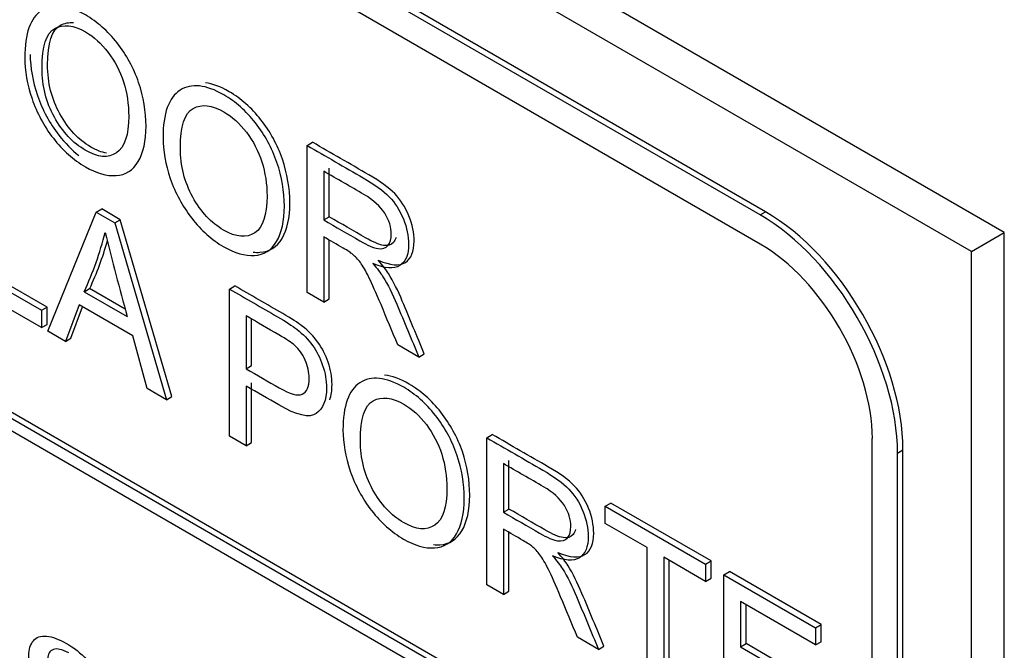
# Model space of a CAD drawing. Header units: inches. Extents: x 2 to 538, y -2 to 358.
# Tile 113 of 117: x 512.395 to 513.03, y 274.215 to 274.622. Entities that reach past the tile are written whole.
import ezdxf

# ---------------------------------------------------------------- set-up
doc = ezdxf.new("R2010")
doc.units = ezdxf.units.IN
doc.header["$MEASUREMENT"] = 0
doc.layers.add('Default', color=7, linetype='Continuous')
doc.layers.add('LAB20180', color=7, linetype='Continuous')

# ---------------------------------------------------------------- blocks, each defined once
blk = doc.blocks.new('SE6')
at = {"layer": 'LAB20180', "color": 7, "linetype": 'Continuous'}
for p, q in [((513.03026, 274.48473), (511.43927, 275.40329)), ((513.00905, 274.47249), (511.41806, 275.39105)), ((512.8726, 274.49615), (511.54743, 275.26124)), ((512.87613, 274.49819), (511.55097, 275.26328)), ((512.8726, 274.47737), (511.54743, 275.24246)), ((511.55064, 274.85318), (512.87646, 274.08771)), ((511.5471, 274.85114), (512.87293, 274.08567)), ((512.87293, 274.07751), (511.5471, 274.84297)), ((512.5801, 274.54097), (512.58363, 274.54301)), ((512.5801, 274.44615), (512.5801, 274.54097)), ((512.59087, 274.52434), (512.59087, 274.4929)), ((512.5944, 274.49494), (512.5944, 274.52638)), ((512.41269, 274.42115), (512.44402, 274.49795)), ((512.44402, 274.49795), (512.44755, 274.49999)), ((512.44402, 274.49795), (512.45599, 274.49104)), ((512.45953, 274.49308), (512.44755, 274.49999)), ((512.8726, 274.49615), (512.87613, 274.49819)), ((512.45599, 274.49104), (512.45953, 274.49308)), ((512.45599, 274.49104), (512.48934, 274.3769)), ((512.49288, 274.37894), (512.45953, 274.49308)), ((512.59087, 274.4929), (512.5944, 274.49494)), ((513.00905, 274.47249), (513.03026, 274.48473)), ((513.03026, 271.42287), (513.03026, 274.48473)), ((512.59087, 274.48198), (512.59087, 274.43993)), ((512.5944, 274.44197), (512.5944, 274.47993)), ((513.00905, 271.41062), (513.00905, 274.47249)), ((512.41223, 274.43667), (512.37172, 274.46006)), ((512.4087, 274.42345), (512.35736, 274.45309)), ((512.36818, 274.45802), (512.4087, 274.43463)), ((512.4362, 274.44659), (512.43973, 274.44863)), ((512.4362, 274.44659), (512.46403, 274.43053)), ((512.46272, 274.43536), (512.43973, 274.44863)), ((512.52996, 274.44833), (512.5335, 274.45037)), ((512.52996, 274.35344), (512.52996, 274.44833)), ((512.59087, 274.43993), (512.5801, 274.44615)), ((512.59087, 274.43993), (512.5944, 274.44197)), ((512.4087, 274.43463), (512.41223, 274.43667)), ((512.4087, 274.43463), (512.4087, 274.42345)), ((512.41223, 274.4255), (512.41223, 274.43667)), ((512.43292, 274.4382), (512.42412, 274.41455)), ((512.42765, 274.41659), (512.4352, 274.43688)), ((512.46753, 274.41821), (512.43292, 274.4382)), ((512.54079, 274.43097), (512.54079, 274.39688)), ((512.54432, 274.39892), (512.54432, 274.42891)), ((512.4087, 274.42345), (512.41223, 274.4255)), ((512.42412, 274.41455), (512.41269, 274.42115)), ((512.42412, 274.41455), (512.42765, 274.41659)), ((512.47693, 274.38406), (512.46753, 274.41821)), ((512.65227, 274.40448), (512.63871, 274.41231)), ((512.65227, 274.40448), (512.6558, 274.40653)), ((512.54079, 274.39688), (512.54432, 274.39892)), ((512.48934, 274.3769), (512.47693, 274.38406)), ((512.54079, 274.38577), (512.54079, 274.34719)), ((512.54432, 274.34923), (512.54432, 274.38781)), ((512.48934, 274.3769), (512.49288, 274.37894)), ((512.54079, 274.34719), (512.52996, 274.35344)), ((512.69606, 274.35243), (512.6996, 274.35447)), ((512.69606, 274.25755), (512.69606, 274.35243)), ((512.94505, 271.59696), (512.94505, 274.35188)), ((512.54079, 274.34719), (512.54432, 274.34923)), ((512.96132, 274.34249), (512.96485, 274.34453)), ((512.96485, 271.58961), (512.96485, 274.34453)), ((512.96132, 271.58757), (512.96132, 274.34249)), ((512.70683, 274.33573), (512.70683, 274.30436)), ((512.71037, 274.3064), (512.71037, 274.33778)), ((512.70683, 274.30436), (512.71037, 274.3064)), ((512.7726, 274.30824), (512.77614, 274.31028)), ((512.7726, 274.29713), (512.7726, 274.30824)), ((512.7726, 274.30824), (512.83739, 274.27084)), ((512.84093, 274.27288), (512.77614, 274.31028)), ((512.79961, 274.28154), (512.7726, 274.29713)), ((512.70683, 274.29344), (512.70683, 274.25133)), ((512.71037, 274.25337), (512.71037, 274.29139)), ((512.79961, 274.19776), (512.79961, 274.28154)), ((512.83739, 274.25972), (512.81044, 274.27529)), ((512.81044, 274.27529), (512.81044, 274.19151)), ((512.81397, 274.19355), (512.81397, 274.27324)), ((512.83739, 274.27084), (512.84093, 274.27288)), ((512.83739, 274.27084), (512.83739, 274.25972)), ((512.84093, 274.26177), (512.84093, 274.27288)), ((512.8492, 274.26402), (512.85274, 274.26606)), ((512.8492, 274.16913), (512.8492, 274.26402)), ((512.8492, 274.26402), (512.90841, 274.22983)), ((512.91195, 274.23187), (512.85274, 274.26606)), ((512.70683, 274.25133), (512.69606, 274.25755)), ((512.83739, 274.25972), (512.84093, 274.26177)), ((512.70683, 274.25133), (512.71037, 274.25337)), ((512.90841, 274.21872), (512.85997, 274.24669)), ((512.85997, 274.24669), (512.85997, 274.21752)), ((512.86351, 274.21956), (512.86351, 274.24465)), ((512.90841, 274.22983), (512.91195, 274.23187)), ((512.91195, 274.22076), (512.91195, 274.23187)), ((512.76823, 274.21588), (512.75467, 274.22371)), ((512.90841, 274.22983), (512.90841, 274.21872)), ((512.76823, 274.21588), (512.77176, 274.21792)), ((512.85997, 274.21752), (512.86351, 274.21956)), ((512.85997, 274.21752), (512.90529, 274.19135)), ((512.90883, 274.19339), (512.86351, 274.21956)), ((512.90841, 274.21872), (512.91195, 274.22076))]:
    blk.add_line(p, q, dxfattribs=at)
for centre, radius, start, end in [((512.25169, 274.53287), 0.20368, 334.93861, 346.38172), ((514.48203, 274.99314), 2.09497, 194.03981, 195.57842), ((512.25523, 274.53491), 0.20368, 334.93861, 344.16989)]:
    blk.add_arc(centre, radius, start, end, dxfattribs=at)
for centre, major_axis in [((512.87613, 274.39575), (0.06273, -0.10866)), ((512.8726, 274.39371), (0.06273, -0.10866)), ((512.8726, 274.39371), (0.05123, -0.08874))]:
    blk.add_ellipse(centre, major_axis=major_axis, ratio=0.57735, start_param=0.785398, end_param=2.356194, dxfattribs=at)
for points, knots in [([(512.39782, 274.59754), (512.39782, 274.61326), (512.40148, 274.62339), (512.40875, 274.62816), (512.41599, 274.63291), (512.42548, 274.63182), (512.44462, 274.62077), (512.4514, 274.61477), (512.45747, 274.6071), (512.46356, 274.5994), (512.46818, 274.59088), (512.47135, 274.5816), (512.47455, 274.57225), (512.47611, 274.56288), (512.47611, 274.54381), (512.47447, 274.53618), (512.47108, 274.53056), (512.4677, 274.52496), (512.46299, 274.52191), (512.45074, 274.52115), (512.44407, 274.52311), (512.42925, 274.53166), (512.42237, 274.53779), (512.41023, 274.55338), (512.40564, 274.5619), (512.3994, 274.5804), (512.39782, 274.58921), (512.39782, 274.59754)], [0, 0, 0, 0, 0.133447, 0.133447, 0.133447, 0.256218, 0.256218, 0.337096, 0.337096, 0.337096, 0.41739, 0.41739, 0.41739, 0.505072, 0.505072, 0.593922, 0.593922, 0.593922, 0.671214, 0.671214, 0.748505, 0.748505, 0.832337, 0.832337, 0.916168, 0.916168, 1, 1, 1, 1]), ([(512.40903, 274.59082), (512.40903, 274.57939), (512.41165, 274.56885), (512.41695, 274.55928), (512.42228, 274.54967), (512.42893, 274.54252), (512.44506, 274.53321), (512.45178, 274.53261), (512.45703, 274.53621), (512.4623, 274.53982), (512.46496, 274.54767), (512.46496, 274.56755), (512.46381, 274.57491), (512.45933, 274.58898), (512.45604, 274.59536), (512.45167, 274.60104), (512.44734, 274.60667), (512.44249, 274.61108), (512.42942, 274.61862), (512.4228, 274.61941), (512.41728, 274.61648), (512.41179, 274.61356), (512.40903, 274.60502), (512.40903, 274.59082)], [0, 0, 0, 0, 0.129275, 0.129275, 0.129275, 0.243005, 0.243005, 0.359073, 0.359073, 0.359073, 0.493901, 0.493901, 0.579129, 0.579129, 0.664357, 0.664357, 0.664357, 0.743292, 0.743292, 0.854918, 0.854918, 0.854918, 1, 1, 1, 1]), ([(512.41256, 274.59286), (512.41256, 274.60706), (512.41532, 274.6156), (512.42082, 274.61852), (512.42341, 274.6199), (512.42625, 274.62046), (512.42932, 274.6202)], [0, 0, 0, 0, 0.1450824, 0.1450824, 0.1450824, 0.1975124, 0.1975124, 0.1975124, 0.1975124]), ([(512.40135, 274.59958), (512.40135, 274.59125), (512.40294, 274.58244), (512.40917, 274.56394), (512.41376, 274.55542), (512.42381, 274.54251), (512.42814, 274.53812), (512.43282, 274.53445)], [0, 0, 0, 0, 0.0838316, 0.0838316, 0.1676631, 0.1676631, 0.2226012, 0.2226012, 0.2226012, 0.2226012]), ([(512.45067, 274.53609), (512.44756, 274.53652), (512.44415, 274.53781), (512.43246, 274.54456), (512.42582, 274.55171), (512.42049, 274.56132), (512.41519, 274.57089), (512.41256, 274.58143), (512.41256, 274.59286)], [0.7042063, 0.7042063, 0.7042063, 0.7042063, 0.7569947, 0.7569947, 0.8707253, 0.8707253, 0.8707253, 1, 1, 1, 1]), ([(512.4871, 274.54599), (512.4871, 274.56171), (512.49076, 274.57184), (512.49809, 274.57658), (512.50533, 274.58126), (512.51476, 274.58027), (512.5339, 274.56922), (512.54068, 274.56323), (512.54675, 274.55556), (512.55284, 274.54786), (512.55746, 274.53933), (512.56063, 274.53005), (512.56384, 274.52068), (512.56545, 274.5113), (512.56545, 274.49224), (512.56375, 274.48463), (512.56042, 274.47898), (512.55707, 274.47331), (512.55232, 274.47033), (512.54615, 274.46998), (512.54001, 274.46964), (512.53341, 274.47153), (512.51859, 274.48008), (512.5117, 274.48621), (512.49956, 274.5018), (512.49497, 274.51032), (512.4918, 274.5196), (512.48864, 274.52885), (512.4871, 274.53766), (512.4871, 274.54599)], [0, 0, 0, 0, 0.133552, 0.133552, 0.133552, 0.256182, 0.256182, 0.336966, 0.336966, 0.336966, 0.417259, 0.417259, 0.417259, 0.50495, 0.50495, 0.593811, 0.593811, 0.593811, 0.674596, 0.674596, 0.674596, 0.751479, 0.751479, 0.834867, 0.834867, 0.918256, 0.918256, 0.918256, 1, 1, 1, 1]), ([(512.54526, 274.47215), (512.54676, 274.47199), (512.54823, 274.47194), (512.54968, 274.47202), (512.55586, 274.47237), (512.56061, 274.47535), (512.56395, 274.48102), (512.56729, 274.48667), (512.56898, 274.49428), (512.56898, 274.51334), (512.56737, 274.52272), (512.56417, 274.53209), (512.561, 274.54137), (512.55638, 274.5499), (512.55028, 274.5576), (512.54421, 274.56527), (512.53743, 274.57127), (512.52422, 274.5789), (512.5191, 274.58079), (512.51449, 274.58135)], [0.3072524, 0.3072524, 0.3072524, 0.3072524, 0.3254036, 0.3254036, 0.3254036, 0.4061893, 0.4061893, 0.4061893, 0.4950497, 0.4950497, 0.5827409, 0.5827409, 0.5827409, 0.6630337, 0.6630337, 0.6630337, 0.7438182, 0.7438182, 0.8035172, 0.8035172, 0.8035172, 0.8035172]), ([(512.49831, 274.53927), (512.49831, 274.52784), (512.50099, 274.51727), (512.50629, 274.5077), (512.51162, 274.49809), (512.51821, 274.49097), (512.53434, 274.48166), (512.54106, 274.48106), (512.54636, 274.48463), (512.55164, 274.48818), (512.55424, 274.49612), (512.55424, 274.51601), (512.55314, 274.52333), (512.55085, 274.5304), (512.54856, 274.53744), (512.54533, 274.54381), (512.54101, 274.54946), (512.53665, 274.55517), (512.53177, 274.55953), (512.5187, 274.56708), (512.51214, 274.56784), (512.50662, 274.5649), (512.50112, 274.56198), (512.49831, 274.55347), (512.49831, 274.53927)], [0, 0, 0, 0, 0.129378, 0.129378, 0.129378, 0.243105, 0.243105, 0.359168, 0.359168, 0.359168, 0.497718, 0.497718, 0.585299, 0.585299, 0.585299, 0.664203, 0.664203, 0.664203, 0.742363, 0.742363, 0.854817, 0.854817, 0.854817, 1, 1, 1, 1]), ([(512.62606, 274.46688), (512.63393, 274.46353), (512.63978, 274.46312), (512.64733, 274.46798), (512.64919, 274.47259), (512.64919, 274.48452), (512.6481, 274.48993), (512.6458, 274.49557), (512.6435, 274.50119), (512.64045, 274.50601), (512.63667, 274.50987), (512.63284, 274.51378), (512.62726, 274.51783), (512.61994, 274.52206), (512.60784, 274.52904), (512.59573, 274.53603), (512.58363, 274.54301)], [0, 0, 0, 0, 0.153114, 0.153114, 0.306227, 0.306227, 0.426118, 0.426118, 0.426118, 0.53337, 0.53337, 0.53337, 0.681943, 0.681943, 0.681943, 1, 1, 1, 1]), ([(512.5801, 274.54097), (512.5922, 274.53399), (512.6043, 274.527), (512.6164, 274.52001), (512.62373, 274.51578), (512.6293, 274.51174), (512.63313, 274.50783), (512.63691, 274.50396), (512.63997, 274.49915), (512.64226, 274.49353), (512.64457, 274.48789), (512.64565, 274.48248), (512.64565, 274.47055), (512.64379, 274.46594), (512.63625, 274.46108), (512.6304, 274.46149), (512.62252, 274.46484)], [0, 0, 0, 0, 0.318057, 0.318057, 0.318057, 0.46663, 0.46663, 0.46663, 0.573882, 0.573882, 0.573882, 0.693773, 0.693773, 0.846886, 0.846886, 1, 1, 1, 1]), ([(512.59087, 274.4929), (512.59865, 274.48841), (512.60643, 274.48391), (512.61421, 274.47942), (512.61919, 274.47655), (512.62307, 274.47488), (512.62591, 274.47443), (512.62871, 274.474), (512.63084, 274.47469), (512.63231, 274.47642), (512.6338, 274.47817), (512.6345, 274.48065), (512.6345, 274.48816), (512.63308, 274.49271), (512.63023, 274.49726), (512.62745, 274.50171), (512.62296, 274.50575), (512.61684, 274.50934), (512.60818, 274.51443), (512.59953, 274.51934), (512.59087, 274.52434)], [0, 0, 0, 0, 0.228274, 0.228274, 0.228274, 0.344203, 0.344203, 0.344203, 0.424522, 0.424522, 0.424522, 0.498199, 0.498199, 0.60718, 0.60718, 0.60718, 0.746064, 0.746064, 0.746064, 1, 1, 1, 1]), ([(512.63752, 274.48168), (512.63716, 274.48043), (512.6366, 274.47935), (512.63585, 274.47846), (512.63437, 274.47673), (512.63224, 274.47604), (512.62945, 274.47647), (512.62661, 274.47692), (512.62273, 274.47859), (512.61775, 274.48146), (512.60997, 274.48595), (512.60219, 274.49045), (512.5944, 274.49494)], [0.5379411, 0.5379411, 0.5379411, 0.5379411, 0.575478, 0.575478, 0.575478, 0.6557966, 0.6557966, 0.6557966, 0.7717257, 0.7717257, 0.7717257, 1, 1, 1, 1]), ([(512.63871, 274.41231), (512.63508, 274.42097), (512.63145, 274.42963), (512.62783, 274.43829), (512.62468, 274.44581), (512.62203, 274.45167), (512.62001, 274.45587), (512.61797, 274.46011), (512.61613, 274.46329), (512.61449, 274.46544), (512.61287, 274.46755), (512.61121, 274.46935), (512.60951, 274.47077), (512.60831, 274.47178), (512.60629, 274.47308), (512.6035, 274.47469), (512.59929, 274.47712), (512.59508, 274.47955), (512.59087, 274.48198)], [0, 0, 0, 0, 0.306819, 0.306819, 0.306819, 0.515477, 0.515477, 0.515477, 0.634456, 0.634456, 0.634456, 0.716945, 0.716945, 0.716945, 0.808478, 0.808478, 0.808478, 1, 1, 1, 1]), ([(512.6558, 274.40653), (512.65106, 274.41787), (512.64634, 274.42921), (512.64159, 274.44055), (512.6388, 274.44721), (512.63591, 274.45321), (512.63262, 274.45836), (512.63109, 274.46075), (512.62896, 274.46356), (512.62606, 274.46688)], [0, 0, 0, 0, 0.54695, 0.54695, 0.54695, 0.839891, 0.839891, 0.839891, 1, 1, 1, 1]), ([(512.62252, 274.46484), (512.62542, 274.46152), (512.62755, 274.45871), (512.62909, 274.45631), (512.63237, 274.45116), (512.63526, 274.44517), (512.63805, 274.43851), (512.6428, 274.42717), (512.64753, 274.41583), (512.65227, 274.40448)], [0, 0, 0, 0, 0.160109, 0.160109, 0.160109, 0.45305, 0.45305, 0.45305, 1, 1, 1, 1]), ([(512.52996, 274.44833), (512.5403, 274.44236), (512.55063, 274.4364), (512.56096, 274.43043), (512.56643, 274.42727), (512.57059, 274.42456), (512.57343, 274.42235), (512.57748, 274.4192), (512.58086, 274.41578), (512.5836, 274.412), (512.58631, 274.40824), (512.58852, 274.40392), (512.59016, 274.39905), (512.59181, 274.39416), (512.59267, 274.38933), (512.59267, 274.37658), (512.59043, 274.37106), (512.586, 274.36799), (512.58158, 274.36493), (512.57348, 274.36683), (512.56189, 274.37358), (512.55486, 274.37768), (512.54782, 274.3817), (512.54079, 274.38577)], [0, 0, 0, 0, 0.216952, 0.216952, 0.216952, 0.304451, 0.304451, 0.304451, 0.381248, 0.381248, 0.381248, 0.454064, 0.454064, 0.454064, 0.533616, 0.533616, 0.671221, 0.671221, 0.671221, 0.852304, 0.852304, 0.852304, 1, 1, 1, 1]), ([(512.59471, 274.37693), (512.59571, 274.37962), (512.59621, 274.38288), (512.59621, 274.39137), (512.59534, 274.3962), (512.59369, 274.4011), (512.59205, 274.40596), (512.58984, 274.41029), (512.58713, 274.41404), (512.5844, 274.41783), (512.58101, 274.42125), (512.57696, 274.42439), (512.57412, 274.4266), (512.56997, 274.42932), (512.5645, 274.43247), (512.55416, 274.43844), (512.54383, 274.4444), (512.5335, 274.45037)], [0.401235, 0.401235, 0.401235, 0.401235, 0.4663836, 0.4663836, 0.5459362, 0.5459362, 0.5459362, 0.6187518, 0.6187518, 0.6187518, 0.6955491, 0.6955491, 0.6955491, 0.7830476, 0.7830476, 0.7830476, 1, 1, 1, 1]), ([(512.54079, 274.39688), (512.54788, 274.39278), (512.55497, 274.38869), (512.56206, 274.3846), (512.56911, 274.38053), (512.57408, 274.37917), (512.57999, 274.38182), (512.58147, 274.38526), (512.58147, 274.39473), (512.58059, 274.39864), (512.5789, 274.40246), (512.57718, 274.40632), (512.57485, 274.40953), (512.57201, 274.41206), (512.57015, 274.41371), (512.56676, 274.41597), (512.56184, 274.41881), (512.55482, 274.42287), (512.5478, 274.42692), (512.54079, 274.43097)], [0, 0, 0, 0, 0.215549, 0.215549, 0.215549, 0.355111, 0.355111, 0.494673, 0.494673, 0.595735, 0.595735, 0.595735, 0.683088, 0.683088, 0.683088, 0.786664, 0.786664, 0.786664, 1, 1, 1, 1]), ([(512.60328, 274.35732), (512.60328, 274.37298), (512.60694, 274.38318), (512.61421, 274.38788), (512.62151, 274.3926), (512.63094, 274.39161), (512.65003, 274.38059), (512.65686, 274.37456), (512.66293, 274.36683), (512.66897, 274.35912), (512.67364, 274.35066), (512.67682, 274.34138), (512.68001, 274.33204), (512.68157, 274.32267), (512.68157, 274.3036), (512.67988, 274.29599), (512.67321, 274.28469), (512.66845, 274.28169), (512.66233, 274.28131), (512.65616, 274.28093), (512.64953, 274.28289), (512.63472, 274.29145), (512.62783, 274.29751), (512.62176, 274.30537), (512.61572, 274.3132), (512.6111, 274.32169), (512.60487, 274.34018), (512.60328, 274.34899), (512.60328, 274.35732)], [0, 0, 0, 0, 0.133288, 0.133288, 0.133288, 0.256522, 0.256522, 0.33712, 0.33712, 0.33712, 0.417249, 0.417249, 0.417249, 0.502222, 0.502222, 0.588327, 0.588327, 0.674432, 0.674432, 0.674432, 0.75288, 0.75288, 0.837966, 0.837966, 0.837966, 0.918983, 0.918983, 1, 1, 1, 1]), ([(512.66181, 274.28343), (512.66318, 274.2833), (512.66453, 274.28327), (512.66586, 274.28336), (512.67199, 274.28373), (512.67674, 274.28673), (512.68341, 274.29803), (512.68511, 274.30564), (512.68511, 274.32471), (512.68354, 274.33408), (512.68035, 274.34343), (512.67718, 274.35271), (512.67251, 274.36116), (512.66646, 274.36887), (512.66039, 274.3766), (512.65356, 274.38263), (512.6402, 274.39035), (512.63491, 274.39226), (512.63017, 274.39273)], [0.3086531, 0.3086531, 0.3086531, 0.3086531, 0.3255678, 0.3255678, 0.3255678, 0.4116731, 0.4116731, 0.4977784, 0.4977784, 0.5827507, 0.5827507, 0.5827507, 0.6628802, 0.6628802, 0.6628802, 0.7434784, 0.7434784, 0.8056445, 0.8056445, 0.8056445, 0.8056445]), ([(512.61449, 274.3506), (512.61449, 274.33917), (512.61711, 274.32863), (512.62242, 274.31907), (512.62775, 274.30945), (512.63439, 274.30231), (512.65052, 274.29299), (512.65724, 274.29239), (512.66774, 274.29959), (512.67042, 274.30745), (512.67042, 274.32734), (512.66927, 274.33469), (512.66479, 274.34877), (512.66145, 274.35512), (512.65713, 274.36083), (512.65284, 274.36651), (512.64795, 274.37087), (512.63488, 274.37841), (512.62827, 274.3792), (512.62274, 274.37626), (512.61725, 274.37334), (512.61449, 274.36481), (512.61449, 274.3506)], [0, 0, 0, 0, 0.129277, 0.129277, 0.129277, 0.252801, 0.252801, 0.378862, 0.378862, 0.504924, 0.504924, 0.584611, 0.584611, 0.664298, 0.664298, 0.664298, 0.743257, 0.743257, 0.854915, 0.854915, 0.854915, 1, 1, 1, 1]), ([(512.69606, 274.35243), (512.70816, 274.34545), (512.72026, 274.33846), (512.73236, 274.33147), (512.73969, 274.32724), (512.74527, 274.3232), (512.74909, 274.31929), (512.75287, 274.31542), (512.75593, 274.31061), (512.75822, 274.30499), (512.76053, 274.29935), (512.76161, 274.29394), (512.76161, 274.28201), (512.75975, 274.2774), (512.75221, 274.27254), (512.74636, 274.27295), (512.73849, 274.2763)], [0, 0, 0, 0, 0.318057, 0.318057, 0.318057, 0.46663, 0.46663, 0.46663, 0.573882, 0.573882, 0.573882, 0.693773, 0.693773, 0.846886, 0.846886, 1, 1, 1, 1]), ([(512.74202, 274.27834), (512.7499, 274.27499), (512.75575, 274.27458), (512.76329, 274.27944), (512.76515, 274.28405), (512.76515, 274.29598), (512.76406, 274.30139), (512.76176, 274.30703), (512.75946, 274.31265), (512.75641, 274.31746), (512.75263, 274.32133), (512.7488, 274.32524), (512.74322, 274.32928), (512.7359, 274.33351), (512.7238, 274.3405), (512.7117, 274.34749), (512.6996, 274.35447)], [0, 0, 0, 0, 0.153114, 0.153114, 0.306227, 0.306227, 0.426118, 0.426118, 0.426118, 0.53337, 0.53337, 0.53337, 0.681943, 0.681943, 0.681943, 1, 1, 1, 1]), ([(512.70683, 274.30436), (512.71461, 274.29986), (512.72239, 274.29537), (512.73018, 274.29088), (512.73515, 274.28801), (512.73903, 274.28633), (512.74182, 274.28592), (512.74464, 274.28551), (512.7468, 274.28614), (512.74827, 274.28788), (512.74973, 274.2896), (512.75041, 274.29208), (512.75041, 274.29965), (512.74904, 274.30417), (512.7462, 274.30865), (512.74333, 274.31318), (512.73892, 274.31721), (512.7328, 274.32074), (512.72414, 274.32574), (512.71549, 274.33074), (512.70683, 274.33573)], [0, 0, 0, 0, 0.228467, 0.228467, 0.228467, 0.343975, 0.343975, 0.343975, 0.424764, 0.424764, 0.424764, 0.499093, 0.499093, 0.606795, 0.606795, 0.606795, 0.745899, 0.745899, 0.745899, 1, 1, 1, 1]), ([(512.75348, 274.29324), (512.75313, 274.29194), (512.75258, 274.29082), (512.75181, 274.28992), (512.75033, 274.28819), (512.74818, 274.28755), (512.74536, 274.28796), (512.74257, 274.28838), (512.73869, 274.29005), (512.73371, 274.29292), (512.72593, 274.29741), (512.71815, 274.30191), (512.71037, 274.3064)], [0.53614, 0.53614, 0.53614, 0.53614, 0.5752356, 0.5752356, 0.5752356, 0.656025, 0.656025, 0.656025, 0.7715332, 0.7715332, 0.7715332, 1, 1, 1, 1]), ([(512.75467, 274.22371), (512.75104, 274.23239), (512.74742, 274.24107), (512.74379, 274.24975), (512.74065, 274.25727), (512.73799, 274.26313), (512.73597, 274.26733), (512.73393, 274.27157), (512.73209, 274.27469), (512.72881, 274.27898), (512.72717, 274.28075), (512.72547, 274.28223), (512.72429, 274.28326), (512.72225, 274.28453), (512.71946, 274.28614), (512.71525, 274.28858), (512.71104, 274.29101), (512.70683, 274.29344)], [0, 0, 0, 0, 0.307386, 0.307386, 0.307386, 0.515959, 0.515959, 0.515959, 0.616495, 0.616495, 0.717031, 0.717031, 0.717031, 0.808506, 0.808506, 0.808506, 1, 1, 1, 1]), ([(512.73849, 274.2763), (512.74133, 274.27301), (512.74352, 274.27017), (512.74505, 274.26777), (512.74833, 274.26262), (512.75123, 274.25657), (512.75401, 274.24997), (512.75881, 274.23862), (512.76349, 274.22724), (512.76823, 274.21588)], [0, 0, 0, 0, 0.159936, 0.159936, 0.159936, 0.452575, 0.452575, 0.452575, 1, 1, 1, 1]), ([(512.77176, 274.21792), (512.76703, 274.22928), (512.76235, 274.24066), (512.75755, 274.25201), (512.75476, 274.25861), (512.75187, 274.26466), (512.74858, 274.26981), (512.74705, 274.27221), (512.74487, 274.27505), (512.74202, 274.27834)], [0, 0, 0, 0, 0.547425, 0.547425, 0.547425, 0.840064, 0.840064, 0.840064, 1, 1, 1, 1]), ([(512.40637, 274.17629), (512.40678, 274.17206), (512.40774, 274.16825), (512.40919, 274.16488), (512.41067, 274.16147), (512.41297, 274.15807), (512.41917, 274.15134), (512.42267, 274.14853), (512.42996, 274.14432), (512.43301, 274.14314), (512.43829, 274.14251), (512.44025, 274.14301), (512.44157, 274.14435), (512.44285, 274.14565), (512.44348, 274.14756), (512.44348, 274.15245), (512.44284, 274.15497), (512.44029, 274.16012), (512.43824, 274.16283), (512.43537, 274.16575), (512.43354, 274.16761), (512.4295, 274.17124), (512.42326, 274.17658), (512.41698, 274.18195), (512.41261, 274.18615), (512.4101, 274.18912), (512.40683, 274.19301), (512.40441, 274.19682), (512.40123, 274.20455), (512.40045, 274.20826), (512.40045, 274.21588), (512.40141, 274.21906), (512.40532, 274.22374), (512.40815, 274.22474), (512.41193, 274.22434), (512.41568, 274.22395), (512.41985, 274.2225), (512.4295, 274.21693), (512.43396, 274.21341), (512.43779, 274.20931), (512.44165, 274.20517), (512.44466, 274.20071), (512.44671, 274.19585), (512.44877, 274.19095), (512.4499, 274.18623), (512.45008, 274.18149)], [0, 0, 0, 0, 0.049737, 0.049737, 0.049737, 0.102953, 0.102953, 0.156169, 0.156169, 0.203125, 0.203125, 0.250081, 0.250081, 0.250081, 0.285882, 0.285882, 0.322462, 0.322462, 0.359041, 0.359041, 0.359041, 0.428406, 0.428406, 0.428406, 0.504956, 0.504956, 0.504956, 0.558461, 0.558461, 0.611967, 0.611967, 0.669295, 0.669295, 0.726622, 0.726622, 0.726622, 0.796276, 0.796276, 0.872827, 0.872827, 0.872827, 0.93708, 0.93708, 0.93708, 1, 1, 1, 1]), ([(512.42633, 274.21355), (512.4219, 274.21587), (512.41856, 274.21658), (512.41637, 274.21582), (512.4139, 274.21496), (512.41264, 274.21287), (512.41264, 274.20677), (512.4135, 274.20396), (512.41528, 274.2011), (512.41703, 274.19827), (512.42156, 274.19374), (512.42889, 274.18761), (512.43623, 274.18148), (512.44128, 274.17683), (512.44401, 274.17384), (512.44802, 274.16943), (512.45093, 274.16506), (512.45284, 274.16074), (512.45478, 274.15639), (512.45567, 274.15212), (512.45567, 274.14366), (512.45466, 274.14029), (512.45257, 274.13782), (512.45045, 274.13533), (512.44752, 274.13417), (512.4436, 274.13433), (512.44235, 274.13438), (512.44105, 274.13457), (512.4397, 274.13491)], [0.1389932, 0.1389932, 0.1389932, 0.1389932, 0.1994501, 0.1994501, 0.1994501, 0.2444066, 0.2444066, 0.2835622, 0.2835622, 0.2835622, 0.3637955, 0.3637955, 0.3637955, 0.4506088, 0.4506088, 0.4506088, 0.5132155, 0.5132155, 0.5132155, 0.5711616, 0.5711616, 0.6298322, 0.6298322, 0.6298322, 0.6951621, 0.6951621, 0.6951621, 0.7181356, 0.7181356, 0.7181356, 0.7181356])]:
    blk.add_open_spline(points, degree=3, knots=knots, dxfattribs=at)

msp = doc.modelspace()

# ---------------------------------------------------------------- block references
at = {"layer": 'Default'}
msp.add_blockref('SE6', (0, 0), dxfattribs=at)

doc.saveas('drawing.dxf')
